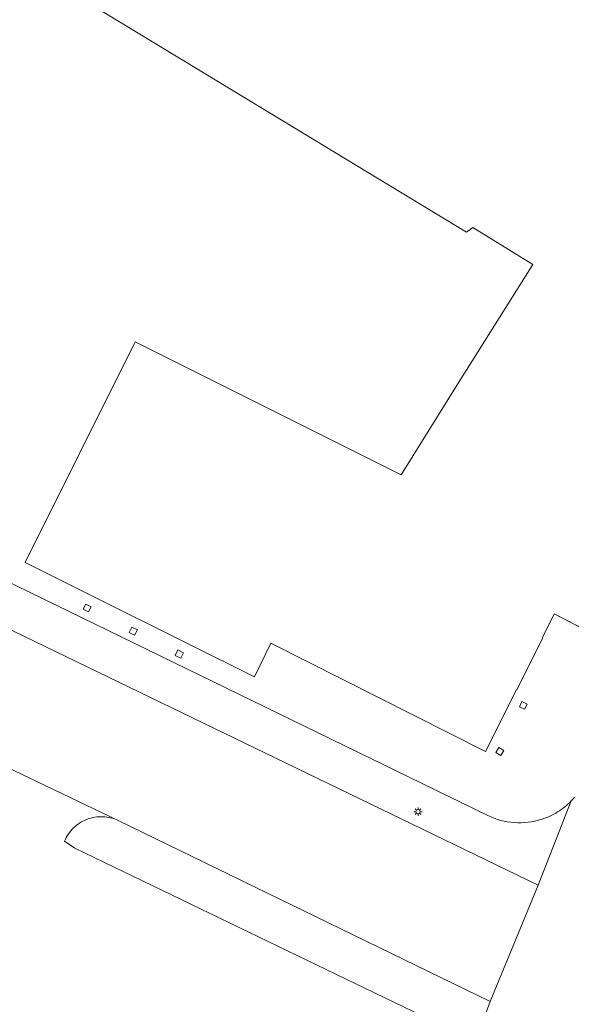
# Model space of a CAD drawing. Header units: metres. Extents: x 187916 to 189411, y 333285 to 334910.
# Tile 168 of 256: x 188740 to 188767, y 334105 to 334153. Entities that reach past the tile are written whole.
import ezdxf

# ---------------------------------------------------------------- set-up
doc = ezdxf.new("R2010")
doc.units = ezdxf.units.M
for name, color, linetype, lineweight in [('B-ME-OG-BEBOUWING_HOOFDGEBOUW-G', 253, 'Continuous', 18), ('B-WE-IE-MEUBILAIR-S', 253, 'Continuous', 15), ('B-WE-IE-TERREINAFSCHEIDING_KUNSTMATIG_MUUR-G', 253, 'IE-TERREINAFSCHEIDING_KUNSTMATIG-SO', 15), ('B-WE-OG-BEBOUWING-GV', 253, 'Continuous', 15), ('B-WE-OG-TERREIN_ERF-GV', 253, 'Continuous', 15), ('B-WE-VH-GESLOTENVERHARDING_ASFALT-GV', 253, 'Continuous', 15), ('B-WE-VH-OPENVERHARDING_TEGEL-GV', 253, 'Continuous', 15)]:
    doc.layers.add(name, color=color, linetype=linetype, lineweight=lineweight)
doc.linetypes.add('IE-TERREINAFSCHEIDING_KUNSTMATIG-SO', pattern='A,4,[82,NLCS.SHX,S=0.75,R=90,X=0,Y=0],4,-2', length=10)

# ---------------------------------------------------------------- blocks, each defined once
blk = doc.blocks.new('SIE-MEUBILAIR_PAAL_LICHTMAST-SO')
for points in [[(-0.62, 0), (-1, 0)], [(-0.71, 0.71), (-0.44, 0.44)], [(0, 1), (0, 0.62)], [(0.44, 0.44), (0.71, 0.71)], [(1, 0), (0.62, 0)], [(-0.71, -0.71), (-0.44, -0.44)], [(0, -0.62), (0, -1)], [(0.44, -0.44), (0.71, -0.71)]]:
    blk.add_lwpolyline(points)
blk.add_circle((0, 0), 0.5)
blk = doc.blocks.new('DTM')
at = {"layer": 'B-ME-OG-BEBOUWING_HOOFDGEBOUW-G', "ltscale": 0.2, "flags": 128}
blk.add_lwpolyline([(188765.461, 334122.815), (188764.755, 334121.408), (188764.191, 334120.279)], dxfattribs=at)
at = {"layer": 'B-WE-IE-TERREINAFSCHEIDING_KUNSTMATIG_MUUR-G', "ltscale": 0.2, "flags": 128}
for points in [[(188743.336, 334124.075), (188743.085, 334124.207), (188743.217, 334124.458), (188743.468, 334124.326)], [(188745.583, 334122.941), (188745.321, 334123.078), (188745.458, 334123.34), (188745.72, 334123.203)], [(188747.83, 334121.82), (188747.56, 334121.959), (188747.699, 334122.229), (188747.969, 334122.09)], [(188764.704, 334119.591), (188764.579, 334119.336), (188764.324, 334119.461), (188764.449, 334119.716)], [(188763.561, 334117.326), (188763.413, 334117.082), (188763.169, 334117.23), (188763.317, 334117.474)]]:
    blk.add_lwpolyline(points, close=True, dxfattribs=at)
at = {"layer": 'B-WE-OG-BEBOUWING-GV', "ltscale": 0.2, "flags": 128}
for points in [[(188741.638, 334154.763), (188761.746, 334142.562), (188762.048, 334142.787), (188764.97, 334140.987), (188761.297, 334135.127), (188758.559, 334130.757), (188745.616, 334137.224), (188745.571, 334137.133), (188740.252, 334126.487), (188743.437, 334124.898), (188748.187, 334122.528), (188751.42, 334120.915), (188752.22, 334122.552), (188762.677, 334117.278), (188762.756, 334117.436), (188764.004, 334119.938), (188764.177, 334120.286)], [(188765.444, 334122.824), (188766.02, 334123.979), (188769.731, 334122.061)]]:
    blk.add_lwpolyline(points, dxfattribs=at)
at = {"layer": 'B-WE-OG-TERREIN_ERF-GV', "ltscale": 0.2, "flags": 128}
for points in [[(188745.267, 334170.952), (188739.827, 334165.749), (188734.457, 334157.93), (188731.331, 334153.378), (188726.715, 334146.341), (188723.691, 334142.184), (188722.833, 334141.089), (188718.924, 334136.099), (188718.636, 334135.585), (188724.809, 334132.602), (188729.039, 334130.558), (188738.551, 334125.961), (188762.789, 334114.167)], [(188764.177, 334120.286), (188764.004, 334119.938), (188762.756, 334117.436), (188762.677, 334117.278), (188752.22, 334122.552), (188751.42, 334120.915), (188748.187, 334122.528), (188743.437, 334124.898), (188740.252, 334126.487), (188745.571, 334137.133), (188745.616, 334137.224), (188758.559, 334130.757), (188761.297, 334135.127), (188764.97, 334140.987), (188762.048, 334142.787), (188761.746, 334142.562), (188741.638, 334154.763)], [(188769.728, 334122.062), (188766.02, 334123.979), (188765.444, 334122.824)], [(188744.778, 334113.931), (188738.13, 334117.103), (188737.853, 334116.531), (188738.003, 334116.285), (188738.123, 334115.821), (188738.068, 334115.345), (188737.987, 334114.928), (188737.538, 334114.942), (188732.996, 334101.44), (188725.142, 334078.298)], [(188759.618, 334104.4), (188742.678, 334112.579), (188742.174, 334112.924)]]:
    blk.add_lwpolyline(points, dxfattribs=at)
for points in [[(188766.182, 334114.342, 0.061261), (188766.851, 334114.881)], [(188766.851, 334114.881, 0.01486), (188767.012, 334115.059)], [(188765.403, 334113.981, 0.063044), (188766.182, 334114.342)], [(188742.615, 334113.565, -0.102306), (188743.272, 334113.982)], [(188743.272, 334113.982, -0.101813), (188744.04, 334114.108)], [(188744.04, 334114.108, -0.099683), (188744.778, 334113.931)], [(188762.789, 334114.167, 0.096143), (188764.078, 334113.821)], [(188764.078, 334113.821, 0.095075), (188765.403, 334113.981)], [(188742.174, 334112.924, -0.101609), (188742.615, 334113.565)]]:
    blk.add_lwpolyline(points, format="xyb", dxfattribs=at)
at = {"layer": 'B-WE-VH-GESLOTENVERHARDING_ASFALT-GV', "ltscale": 0.2, "flags": 128}
blk.add_lwpolyline([(188744.778, 334113.931), (188762.898, 334105.111), (188765.237, 334110.771), (188726.394, 334129.557), (188723.42, 334130.975), (188722.646, 334130.994), (188721.322, 334130.377), (188720.924, 334130.292), (188720.53, 334130.397), (188717.932, 334131.667), (188717.594, 334131.914), (188717.398, 334132.284), (188716.985, 334133.755), (188716.487, 334134.367), (188713.172, 334135.982), (188707.251, 334138.887), (188701.039, 334135.092), (188734.989, 334118.622), (188737.549, 334117.38), (188738.13, 334117.103)], close=True, dxfattribs=at)
at = {"layer": 'B-WE-VH-OPENVERHARDING_TEGEL-GV', "ltscale": 0.2, "flags": 128}
for points in [[(188762.789, 334114.167), (188738.551, 334125.961)], [(188726.394, 334129.557), (188765.237, 334110.771), (188766.851, 334114.881)], [(188766.851, 334114.881), (188765.237, 334110.771), (188762.898, 334105.111), (188761.523, 334101.358)], [(188761.523, 334101.358), (188762.898, 334105.111), (188744.778, 334113.931)], [(188742.174, 334112.924), (188742.678, 334112.579), (188759.618, 334104.4)]]:
    blk.add_lwpolyline(points, dxfattribs=at)
for points in [[(188766.851, 334114.881, -0.061261), (188766.182, 334114.342)], [(188767.012, 334115.059, -0.01486), (188766.851, 334114.881)], [(188766.182, 334114.342, -0.063044), (188765.403, 334113.981)], [(188743.272, 334113.982, 0.102306), (188742.615, 334113.565)], [(188744.04, 334114.108, 0.101813), (188743.272, 334113.982)], [(188744.778, 334113.931, 0.099683), (188744.04, 334114.108)], [(188764.078, 334113.821, -0.096143), (188762.789, 334114.167)], [(188765.403, 334113.981, -0.095075), (188764.078, 334113.821)], [(188742.615, 334113.565, 0.101609), (188742.174, 334112.924)]]:
    blk.add_lwpolyline(points, format="xyb", dxfattribs=at)
at = {"layer": 'B-WE-IE-MEUBILAIR-S', "xscale": 0.2, "yscale": 0.2, "zscale": 0.2}
blk.add_blockref('SIE-MEUBILAIR_PAAL_LICHTMAST-SO', (188759.387, 334114.354), dxfattribs=at)

msp = doc.modelspace()

# ---------------------------------------------------------------- block references
msp.add_blockref('DTM', (0, 0))

doc.saveas('drawing.dxf')
